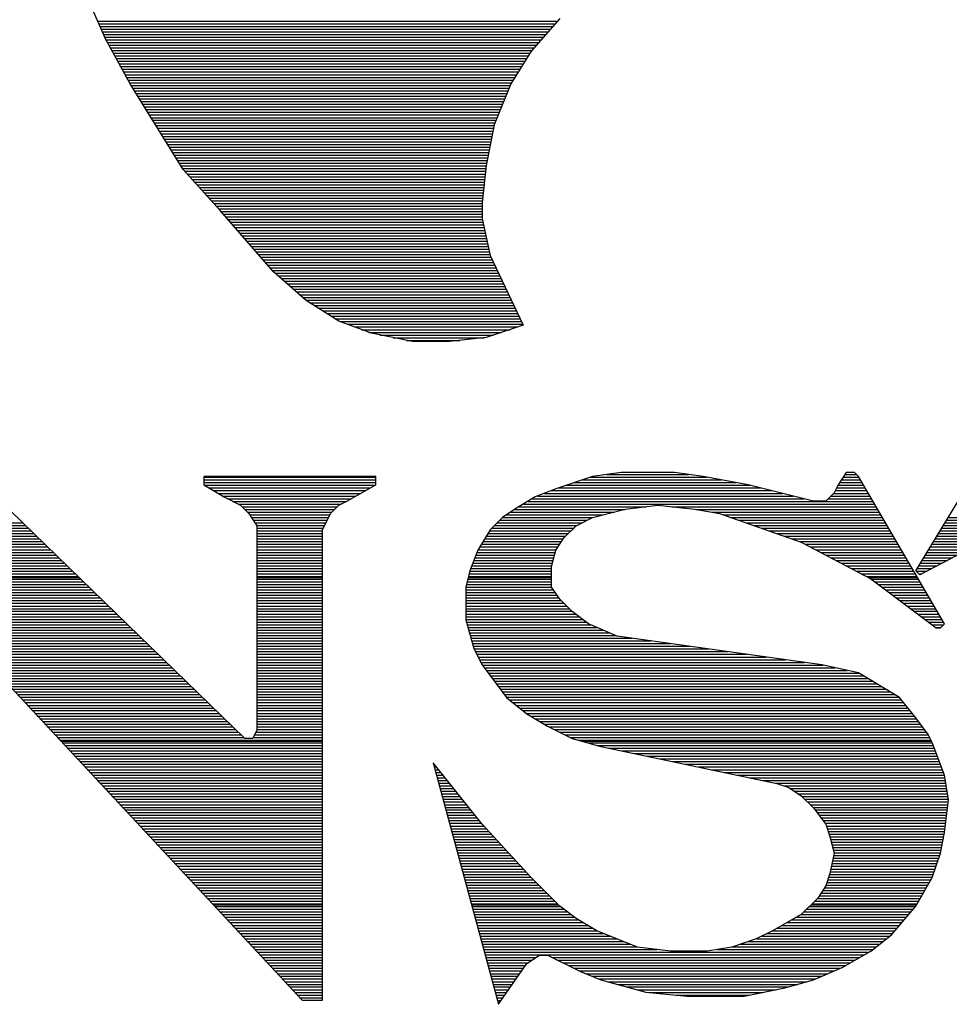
# Model space of a CAD drawing. Extents: x -197 to 9597, y -1478 to 7719.
# Tile 4 of 40: x 2757 to 2833, y -922 to -841. Entities that reach past the tile are written whole.
import ezdxf

# ---------------------------------------------------------------- set-up
doc = ezdxf.new("R2010")
doc.units = 0
doc.layers.add('DF_TITLE_BLOCK', color=2, linetype='CONTINUOUS')

msp = doc.modelspace()

# ---------------------------------------------------------------- linework, layer by layer
at = {"layer": 'DF_TITLE_BLOCK'}
for points in [[(2763.598, -842.13), (2761.228, -836.728)], [(2763.598, -842.13), (2761.228, -836.728)], [(2763.598, -842.13), (2761.228, -836.728)], [(2801.047, -840.449), (2798.697, -843.149)], [(2801.047, -840.449), (2798.697, -843.149)], [(2801.047, -840.449), (2798.697, -843.149)], [(2762.949, -840.669), (2800.858, -840.669)], [(2763.047, -840.89), (2800.657, -840.89)], [(2763.149, -841.11), (2800.468, -841.11)], [(2763.236, -841.33), (2800.279, -841.33)], [(2763.338, -841.559), (2800.086, -841.559)], [(2763.437, -841.779), (2799.889, -841.779)], [(2763.539, -841.988), (2799.697, -841.988)], [(2765.618, -845.85), (2763.598, -842.13)], [(2765.618, -845.85), (2763.598, -842.13)], [(2765.618, -845.85), (2763.598, -842.13)], [(2763.637, -842.22), (2799.508, -842.22)], [(2763.76, -842.441), (2799.307, -842.441)], [(2763.878, -842.661), (2799.118, -842.661)], [(2764, -842.882), (2798.917, -842.882)], [(2764.118, -843.098), (2798.728, -843.098)], [(2764.236, -843.33), (2798.578, -843.33)], [(2764.358, -843.551), (2798.437, -843.551)], [(2764.476, -843.771), (2798.307, -843.771)], [(2798.697, -843.149), (2797, -845.85)], [(2798.697, -843.149), (2797, -845.85)], [(2798.697, -843.149), (2797, -845.85)], [(2764.598, -843.988), (2798.169, -843.988)], [(2764.716, -844.208), (2798.027, -844.208)], [(2764.846, -844.429), (2797.889, -844.429)], [(2764.968, -844.649), (2797.748, -844.649)], [(2765.086, -844.87), (2797.606, -844.87)], [(2765.208, -845.098), (2797.468, -845.098)], [(2765.326, -845.319), (2797.326, -845.319)], [(2765.449, -845.539), (2797.197, -845.539)], [(2765.567, -845.76), (2797.059, -845.76)], [(2770, -852.929), (2765.618, -845.85)], [(2770, -852.929), (2765.618, -845.85)], [(2770, -852.929), (2765.618, -845.85)], [(2765.697, -845.98), (2796.949, -845.98)], [(2765.838, -846.201), (2796.858, -846.201)], [(2797, -845.85), (2795.649, -849.22)], [(2797, -845.85), (2795.649, -849.22)], [(2797, -845.85), (2795.649, -849.22)], [(2765.976, -846.421), (2796.779, -846.421)], [(2766.118, -846.641), (2796.689, -846.641)], [(2766.248, -846.87), (2796.598, -846.87)], [(2766.389, -847.09), (2796.508, -847.09)], [(2766.519, -847.311), (2796.417, -847.311)], [(2766.657, -847.531), (2796.326, -847.531)], [(2766.799, -847.748), (2796.236, -847.748)], [(2766.937, -847.98), (2796.149, -847.98)], [(2767.078, -848.189), (2796.067, -848.189)], [(2767.208, -848.409), (2795.976, -848.409)], [(2767.346, -848.641), (2795.889, -848.641)], [(2767.476, -848.858), (2795.799, -848.858)], [(2767.618, -849.078), (2795.708, -849.078)], [(2767.76, -849.299), (2795.637, -849.299)], [(2767.897, -849.519), (2795.586, -849.519)], [(2795.649, -849.22), (2794.976, -852.598)], [(2795.649, -849.22), (2794.976, -852.598)], [(2795.649, -849.22), (2794.976, -852.598)], [(2768.027, -849.748), (2795.547, -849.748)], [(2768.169, -849.968), (2795.5, -849.968)], [(2768.307, -850.181), (2795.456, -850.181)], [(2768.437, -850.409), (2795.417, -850.409)], [(2768.578, -850.63), (2795.37, -850.63)], [(2768.716, -850.85), (2795.326, -850.85)], [(2768.846, -851.071), (2795.287, -851.071)], [(2768.988, -851.291), (2795.236, -851.291)], [(2769.13, -851.519), (2795.197, -851.519)], [(2769.267, -851.74), (2795.149, -851.74)], [(2769.397, -851.96), (2795.106, -851.96)], [(2769.539, -852.181), (2795.067, -852.181)], [(2769.669, -852.401), (2795.019, -852.401)], [(2769.807, -852.618), (2794.976, -852.618)], [(2794.976, -852.598), (2794.649, -855.63)], [(2794.976, -852.598), (2794.649, -855.63)], [(2794.976, -852.598), (2794.649, -855.63)], [(2769.949, -852.838), (2794.949, -852.838)], [(2773.047, -856.311), (2770, -852.929)], [(2773.047, -856.311), (2770, -852.929)], [(2773.047, -856.311), (2770, -852.929)], [(2770.118, -853.059), (2794.929, -853.059)], [(2770.319, -853.291), (2794.897, -853.291)], [(2770.527, -853.512), (2794.878, -853.512)], [(2770.716, -853.728), (2794.858, -853.728)], [(2770.917, -853.949), (2794.826, -853.949)], [(2771.118, -854.169), (2794.807, -854.169)], [(2771.319, -854.39), (2794.779, -854.39)], [(2771.519, -854.61), (2794.748, -854.61)], [(2771.716, -854.83), (2794.728, -854.83)], [(2771.917, -855.059), (2794.708, -855.059)], [(2772.118, -855.279), (2794.677, -855.279)], [(2772.307, -855.5), (2794.657, -855.5)], [(2772.519, -855.72), (2794.649, -855.72)], [(2772.716, -855.941), (2794.649, -855.941)], [(2794.649, -855.63), (2794.649, -856.98)], [(2794.649, -855.63), (2794.649, -856.98)], [(2794.649, -855.63), (2794.649, -856.98)], [(2772.909, -856.169), (2794.649, -856.169)], [(2777.429, -861.37), (2773.047, -856.311)], [(2777.429, -861.37), (2773.047, -856.311)], [(2777.429, -861.37), (2773.047, -856.311)], [(2773.106, -856.382), (2794.649, -856.382)], [(2773.299, -856.598), (2794.649, -856.598)], [(2773.5, -856.83), (2794.649, -856.83)], [(2773.689, -857.051), (2794.657, -857.051)], [(2773.878, -857.271), (2794.708, -857.271)], [(2774.067, -857.488), (2794.748, -857.488)], [(2794.649, -856.98), (2795.319, -860.019)], [(2794.649, -856.98), (2795.319, -860.019)], [(2794.649, -856.98), (2795.319, -860.019)], [(2774.26, -857.708), (2794.807, -857.708)], [(2774.456, -857.941), (2794.858, -857.941)], [(2774.649, -858.161), (2794.897, -858.161)], [(2774.838, -858.382), (2794.949, -858.382)], [(2775.027, -858.598), (2795, -858.598)], [(2775.216, -858.819), (2795.047, -858.819)], [(2775.409, -859.039), (2795.098, -859.039)], [(2775.598, -859.26), (2795.149, -859.26)], [(2775.787, -859.48), (2795.197, -859.48)], [(2775.988, -859.708), (2795.248, -859.708)], [(2776.177, -859.929), (2795.299, -859.929)], [(2795.319, -860.019), (2798.019, -865.76)], [(2795.319, -860.019), (2798.019, -865.76)], [(2795.319, -860.019), (2798.019, -865.76)], [(2776.37, -860.149), (2795.378, -860.149)], [(2776.559, -860.37), (2795.476, -860.37)], [(2776.748, -860.59), (2795.586, -860.59)], [(2776.949, -860.811), (2795.689, -860.811)], [(2777.137, -861.031), (2795.799, -861.031)], [(2777.326, -861.252), (2795.897, -861.252)], [(2780.13, -863.728), (2777.429, -861.37)], [(2780.13, -863.728), (2777.429, -861.37)], [(2780.13, -863.728), (2777.429, -861.37)], [(2777.547, -861.48), (2796, -861.48)], [(2777.799, -861.701), (2796.106, -861.701)], [(2778.059, -861.921), (2796.208, -861.921)], [(2778.307, -862.141), (2796.307, -862.141)], [(2778.567, -862.358), (2796.417, -862.358)], [(2778.819, -862.578), (2796.519, -862.578)], [(2779.067, -862.799), (2796.63, -862.799)], [(2779.319, -863.019), (2796.728, -863.019)], [(2779.567, -863.252), (2796.838, -863.252)], [(2779.826, -863.468), (2796.937, -863.468)], [(2780.078, -863.689), (2797.047, -863.689)], [(2782.826, -865.421), (2780.13, -863.728)], [(2782.826, -865.421), (2780.13, -863.728)], [(2782.826, -865.421), (2780.13, -863.728)], [(2780.409, -863.909), (2797.149, -863.909)], [(2780.767, -864.13), (2797.26, -864.13)], [(2781.118, -864.358), (2797.358, -864.358)], [(2781.476, -864.571), (2797.456, -864.571)], [(2781.838, -864.791), (2797.567, -864.791)], [(2782.189, -865.019), (2797.669, -865.019)], [(2782.539, -865.24), (2797.767, -865.24)], [(2785.527, -866.429), (2782.826, -865.421)], [(2785.527, -866.429), (2782.826, -865.421)], [(2785.527, -866.429), (2782.826, -865.421)], [(2782.937, -865.46), (2797.878, -865.46)], [(2783.527, -865.681), (2797.976, -865.681)], [(2798.019, -865.76), (2794.976, -866.771)], [(2798.019, -865.76), (2794.976, -866.771)], [(2798.019, -865.76), (2794.976, -866.771)], [(2784.118, -865.901), (2797.578, -865.901)], [(2784.708, -866.13), (2796.917, -866.13)], [(2785.299, -866.35), (2796.248, -866.35)], [(2788.897, -867.11), (2785.527, -866.429)], [(2788.897, -867.11), (2785.527, -866.429)], [(2788.897, -867.11), (2785.527, -866.429)], [(2786.197, -866.571), (2795.586, -866.571)], [(2787.307, -866.791), (2794.807, -866.791)], [(2788.417, -867.012), (2792.819, -867.012)], [(2791.949, -867.11), (2788.897, -867.11)], [(2791.949, -867.11), (2788.897, -867.11)], [(2791.949, -867.11), (2788.897, -867.11)], [(2794.976, -866.771), (2791.949, -867.11)], [(2794.976, -866.771), (2791.949, -867.11)], [(2794.976, -866.771), (2791.949, -867.11)], [(2806.118, -877.909), (2803.748, -878.252)], [(2806.118, -877.909), (2803.748, -878.252)], [(2806.118, -877.909), (2803.748, -878.252)], [(2810.5, -877.909), (2806.118, -877.909)], [(2810.5, -877.909), (2806.118, -877.909)], [(2810.5, -877.909), (2806.118, -877.909)], [(2812.87, -878.252), (2810.5, -877.909)], [(2812.87, -878.252), (2810.5, -877.909)], [(2812.87, -878.252), (2810.5, -877.909)], [(2824.677, -877.909), (2824, -878.921)], [(2824.677, -877.909), (2824, -878.921)], [(2824.677, -877.909), (2824, -878.921)], [(2825.346, -877.909), (2824.677, -877.909)], [(2825.346, -877.909), (2824.677, -877.909)], [(2825.346, -877.909), (2824.677, -877.909)], [(2825.697, -878.252), (2825.346, -877.909)], [(2825.697, -878.252), (2825.346, -877.909)], [(2825.697, -878.252), (2825.346, -877.909)], [(2775.067, -899.85), (2752.799, -878.252)], [(2775.067, -899.85), (2752.799, -878.252)], [(2775.067, -899.85), (2752.799, -878.252)], [(2785.87, -878.252), (2771.697, -878.252)], [(2771.697, -878.252), (2771.697, -878.921)], [(2771.697, -878.252), (2771.697, -878.921)], [(2785.87, -878.252), (2771.697, -878.252)], [(2771.697, -878.252), (2771.697, -878.921)], [(2785.87, -878.252), (2771.697, -878.252)], [(2771.697, -878.299), (2785.87, -878.299)], [(2771.697, -878.519), (2785.87, -878.519)], [(2771.697, -878.74), (2785.87, -878.74)], [(2785.87, -878.921), (2785.87, -878.252)], [(2785.87, -878.921), (2785.87, -878.252)], [(2785.87, -878.921), (2785.87, -878.252)], [(2803.748, -878.252), (2800.716, -879.26)], [(2803.748, -878.252), (2800.716, -879.26)], [(2803.748, -878.252), (2800.716, -879.26)], [(2802.267, -878.74), (2815.598, -878.74)], [(2802.929, -878.519), (2814.389, -878.519)], [(2803.586, -878.299), (2813.169, -878.299)], [(2804.917, -878.078), (2811.697, -878.078)], [(2816.578, -878.921), (2812.87, -878.252)], [(2816.578, -878.921), (2812.87, -878.252)], [(2816.578, -878.921), (2812.87, -878.252)], [(2824.118, -878.74), (2825.976, -878.74)], [(2824.267, -878.519), (2825.846, -878.519)], [(2824.417, -878.299), (2825.728, -878.299)], [(2824.567, -878.078), (2825.527, -878.078)], [(2832.779, -890.401), (2825.697, -878.252)], [(2832.779, -890.401), (2825.697, -878.252)], [(2832.779, -890.401), (2825.697, -878.252)], [(2830.417, -886.012), (2835.149, -878.252)], [(2830.417, -886.012), (2835.149, -878.252)], [(2830.417, -886.012), (2835.149, -878.252)], [(2771.697, -878.921), (2773.378, -879.929)], [(2771.697, -878.921), (2773.378, -879.929)], [(2771.697, -878.921), (2773.378, -879.929)], [(2771.767, -878.968), (2785.787, -878.968)], [(2772.13, -879.181), (2785.409, -879.181)], [(2772.508, -879.401), (2785.019, -879.401)], [(2783.5, -880.271), (2785.87, -878.921)], [(2783.5, -880.271), (2785.87, -878.921)], [(2783.5, -880.271), (2785.87, -878.921)], [(2800.716, -879.26), (2799.027, -879.929)], [(2800.716, -879.26), (2799.027, -879.929)], [(2800.716, -879.26), (2799.027, -879.929)], [(2800.346, -879.401), (2818.527, -879.401)], [(2800.937, -879.181), (2817.637, -879.181)], [(2801.598, -878.968), (2816.76, -878.968)], [(2821.976, -880.271), (2816.578, -878.921)], [(2821.976, -880.271), (2816.578, -878.921)], [(2821.976, -880.271), (2816.578, -878.921)], [(2823.669, -879.598), (2823, -880.271)], [(2823.669, -879.598), (2823, -880.271)], [(2823.669, -879.598), (2823, -880.271)], [(2824, -878.921), (2823.669, -879.598)], [(2824, -878.921), (2823.669, -879.598)], [(2824, -878.921), (2823.669, -879.598)], [(2823.76, -879.401), (2826.37, -879.401)], [(2823.87, -879.181), (2826.236, -879.181)], [(2823.988, -878.968), (2826.106, -878.968)], [(2772.87, -879.63), (2784.63, -879.63)], [(2773.236, -879.85), (2784.236, -879.85)], [(2773.378, -879.929), (2774.728, -880.61)], [(2773.378, -879.929), (2774.728, -880.61)], [(2773.378, -879.929), (2774.728, -880.61)], [(2773.657, -880.071), (2783.858, -880.071)], [(2774.098, -880.291), (2783.456, -880.291)], [(2782.826, -880.61), (2783.5, -880.271)], [(2782.826, -880.61), (2783.5, -880.271)], [(2782.826, -880.61), (2783.5, -880.271)], [(2799.027, -879.929), (2797.346, -880.949)], [(2799.027, -879.929), (2797.346, -880.949)], [(2799.027, -879.929), (2797.346, -880.949)], [(2798.429, -880.291), (2826.889, -880.291)], [(2798.799, -880.071), (2821.177, -880.071)], [(2799.236, -879.85), (2820.299, -879.85)], [(2799.787, -879.63), (2819.409, -879.63)], [(2823, -880.271), (2821.976, -880.271)], [(2823, -880.271), (2821.976, -880.271)], [(2823, -880.271), (2821.976, -880.271)], [(2823.189, -880.071), (2826.76, -880.071)], [(2823.417, -879.85), (2826.63, -879.85)], [(2823.637, -879.63), (2826.5, -879.63)], [(2774.539, -880.512), (2783.019, -880.512)], [(2774.728, -880.61), (2775.397, -881.279)], [(2774.728, -880.61), (2775.397, -881.279)], [(2774.728, -880.61), (2775.397, -881.279)], [(2774.858, -880.74), (2782.708, -880.74)], [(2775.078, -880.96), (2782.476, -880.96)], [(2775.299, -881.169), (2782.26, -881.169)], [(2782.149, -881.279), (2782.826, -880.61)], [(2782.149, -881.279), (2782.826, -880.61)], [(2782.149, -881.279), (2782.826, -880.61)], [(2797.346, -880.949), (2796.326, -881.618)], [(2797.346, -880.949), (2796.326, -881.618)], [(2797.346, -880.949), (2796.326, -881.618)], [(2797, -881.169), (2805.527, -881.169)], [(2797.326, -880.96), (2806.409, -880.96)], [(2797.689, -880.74), (2808.149, -880.74)], [(2798.067, -880.512), (2827.019, -880.512)], [(2803.748, -881.618), (2806.449, -880.949)], [(2803.748, -881.618), (2806.449, -880.949)], [(2803.748, -881.618), (2806.449, -880.949)], [(2806.449, -880.949), (2809.149, -880.61)], [(2806.449, -880.949), (2809.149, -880.61)], [(2806.449, -880.949), (2809.149, -880.61)], [(2809.149, -880.61), (2812.197, -880.949)], [(2809.149, -880.61), (2812.197, -880.949)], [(2809.149, -880.61), (2812.197, -880.949)], [(2810.287, -880.74), (2827.149, -880.74)], [(2812.197, -880.949), (2814.216, -881.279)], [(2812.197, -880.949), (2814.216, -881.279)], [(2812.197, -880.949), (2814.216, -881.279)], [(2812.26, -880.96), (2827.267, -880.96)], [(2813.578, -881.169), (2827.409, -881.169)], [(2775.397, -881.279), (2776.078, -882.299)], [(2775.397, -881.279), (2776.078, -882.299)], [(2775.397, -881.279), (2776.078, -882.299)], [(2775.476, -881.401), (2782.098, -881.401)], [(2775.63, -881.618), (2781.988, -881.618)], [(2775.779, -881.838), (2781.878, -881.838)], [(2781.476, -882.63), (2782.149, -881.279)], [(2781.476, -882.63), (2782.149, -881.279)], [(2781.476, -882.63), (2782.149, -881.279)], [(2796.326, -881.618), (2795.319, -882.63)], [(2796.326, -881.618), (2795.319, -882.63)], [(2796.326, -881.618), (2795.319, -882.63)], [(2796.106, -881.838), (2803.319, -881.838)], [(2796.326, -881.618), (2803.76, -881.618)], [(2796.657, -881.401), (2804.637, -881.401)], [(2802.397, -882.299), (2803.748, -881.618)], [(2802.397, -882.299), (2803.748, -881.618)], [(2802.397, -882.299), (2803.748, -881.618)], [(2814.216, -881.279), (2820.968, -883.649)], [(2814.216, -881.279), (2820.968, -883.649)], [(2814.216, -881.279), (2820.968, -883.649)], [(2814.547, -881.401), (2827.527, -881.401)], [(2815.177, -881.618), (2827.657, -881.618)], [(2815.807, -881.838), (2827.787, -881.838)], [(2832.956, -881.838), (2873.606, -881.838)], [(2833.086, -881.618), (2873.488, -881.618)], [(2742.767, -882.059), (2756.728, -882.059)], [(2742.988, -882.279), (2756.956, -882.279)], [(2743.208, -882.512), (2757.189, -882.512)], [(2743.437, -882.728), (2757.417, -882.728)], [(2775.929, -882.059), (2781.76, -882.059)], [(2776.078, -882.279), (2781.657, -882.279)], [(2776.078, -882.299), (2776.078, -899.169)], [(2776.078, -882.299), (2776.078, -899.169)], [(2776.078, -882.299), (2776.078, -899.169)], [(2776.078, -882.512), (2781.539, -882.512)], [(2776.078, -882.728), (2781.476, -882.728)], [(2781.476, -921.449), (2781.476, -882.63)], [(2781.476, -921.449), (2781.476, -882.63)], [(2781.476, -921.449), (2781.476, -882.63)], [(2795.319, -882.63), (2794.299, -884.319)], [(2795.319, -882.63), (2794.299, -884.319)], [(2795.319, -882.63), (2794.299, -884.319)], [(2795.26, -882.728), (2801.968, -882.728)], [(2795.437, -882.512), (2802.189, -882.512)], [(2795.669, -882.279), (2802.429, -882.279)], [(2795.889, -882.059), (2802.87, -882.059)], [(2801.397, -883.311), (2802.397, -882.299)], [(2801.397, -883.311), (2802.397, -882.299)], [(2801.397, -883.311), (2802.397, -882.299)], [(2816.437, -882.059), (2827.917, -882.059)], [(2817.078, -882.279), (2828.047, -882.279)], [(2817.708, -882.512), (2828.177, -882.512)], [(2818.346, -882.728), (2828.307, -882.728)], [(2837.846, -882.63), (2830.748, -886.35)], [(2837.846, -882.63), (2830.748, -886.35)], [(2837.846, -882.63), (2830.748, -886.35)], [(2832.417, -882.728), (2837.669, -882.728)], [(2832.547, -882.512), (2838.216, -882.512)], [(2832.689, -882.279), (2873.846, -882.279)], [(2832.819, -882.059), (2873.728, -882.059)], [(2743.657, -882.949), (2757.637, -882.949)], [(2743.878, -883.169), (2757.87, -883.169)], [(2744.098, -883.39), (2758.098, -883.39)], [(2744.319, -883.61), (2758.326, -883.61)], [(2776.078, -882.949), (2781.476, -882.949)], [(2776.078, -883.169), (2781.476, -883.169)], [(2776.078, -883.39), (2781.476, -883.39)], [(2776.078, -883.61), (2781.476, -883.61)], [(2794.728, -883.61), (2801.189, -883.61)], [(2794.858, -883.39), (2801.338, -883.39)], [(2794.988, -883.169), (2801.527, -883.169)], [(2795.13, -882.949), (2801.76, -882.949)], [(2800.716, -884.319), (2801.397, -883.311)], [(2800.716, -884.319), (2801.397, -883.311)], [(2800.716, -884.319), (2801.397, -883.311)], [(2818.976, -882.949), (2828.437, -882.949)], [(2819.606, -883.169), (2828.559, -883.169)], [(2820.236, -883.39), (2828.697, -883.39)], [(2820.87, -883.61), (2828.819, -883.61)], [(2820.968, -883.649), (2826.697, -886.681)], [(2820.968, -883.649), (2826.697, -886.681)], [(2820.968, -883.649), (2826.697, -886.681)], [(2831.878, -883.61), (2835.968, -883.61)], [(2832.008, -883.39), (2836.389, -883.39)], [(2832.149, -883.169), (2836.819, -883.169)], [(2832.279, -882.949), (2837.236, -882.949)], [(2744.547, -883.83), (2758.559, -883.83)], [(2744.767, -884.051), (2758.779, -884.051)], [(2744.976, -884.279), (2759.008, -884.279)], [(2776.078, -883.83), (2781.476, -883.83)], [(2776.078, -884.051), (2781.476, -884.051)], [(2776.078, -884.279), (2781.476, -884.279)], [(2794.299, -884.319), (2793.63, -886.012)], [(2794.299, -884.319), (2793.63, -886.012)], [(2794.299, -884.319), (2793.63, -886.012)], [(2794.326, -884.279), (2800.748, -884.279)], [(2794.468, -884.051), (2800.897, -884.051)], [(2794.598, -883.83), (2801.039, -883.83)], [(2800.378, -885.669), (2800.716, -884.319)], [(2800.378, -885.669), (2800.716, -884.319)], [(2800.378, -885.669), (2800.716, -884.319)], [(2821.319, -883.83), (2828.949, -883.83)], [(2821.74, -884.051), (2829.078, -884.051)], [(2822.157, -884.279), (2829.208, -884.279)], [(2831.468, -884.279), (2834.708, -884.279)], [(2831.606, -884.051), (2835.13, -884.051)], [(2831.74, -883.83), (2835.547, -883.83)], [(2745.208, -884.5), (2759.236, -884.5)], [(2745.37, -884.72), (2759.468, -884.72)], [(2745.37, -884.941), (2759.697, -884.941)], [(2745.37, -885.161), (2759.917, -885.161)], [(2776.078, -884.5), (2781.476, -884.5)], [(2776.078, -884.72), (2781.476, -884.72)], [(2776.078, -884.941), (2781.476, -884.941)], [(2776.078, -885.161), (2781.476, -885.161)], [(2793.968, -885.161), (2800.508, -885.161)], [(2794.059, -884.941), (2800.559, -884.941)], [(2794.149, -884.72), (2800.618, -884.72)], [(2794.236, -884.5), (2800.677, -884.5)], [(2822.578, -884.5), (2829.338, -884.5)], [(2823, -884.72), (2829.468, -884.72)], [(2823.417, -884.941), (2829.598, -884.941)], [(2823.826, -885.161), (2829.728, -885.161)], [(2830.929, -885.161), (2833.019, -885.161)], [(2831.067, -884.941), (2833.437, -884.941)], [(2831.197, -884.72), (2833.858, -884.72)], [(2831.338, -884.5), (2834.279, -884.5)], [(2745.37, -885.382), (2760.149, -885.382)], [(2745.37, -885.598), (2760.378, -885.598)], [(2745.37, -885.819), (2760.606, -885.819)], [(2745.37, -886.051), (2760.838, -886.051)], [(2776.078, -885.382), (2781.476, -885.382)], [(2776.078, -885.598), (2781.476, -885.598)], [(2776.078, -885.819), (2781.476, -885.819)], [(2776.078, -886.051), (2781.476, -886.051)], [(2793.63, -886.012), (2793.299, -887.358)], [(2793.63, -886.012), (2793.299, -887.358)], [(2793.63, -886.012), (2793.299, -887.358)], [(2793.618, -886.051), (2800.378, -886.051)], [(2793.697, -885.819), (2800.378, -885.819)], [(2793.787, -885.598), (2800.397, -885.598)], [(2793.878, -885.382), (2800.449, -885.382)], [(2800.378, -887.358), (2800.378, -885.669)], [(2800.378, -887.358), (2800.378, -885.669)], [(2800.378, -887.358), (2800.378, -885.669)], [(2824.248, -885.382), (2829.846, -885.382)], [(2824.669, -885.598), (2829.988, -885.598)], [(2825.078, -885.819), (2830.118, -885.819)], [(2825.5, -886.051), (2830.236, -886.051)], [(2830.748, -886.35), (2830.417, -886.012)], [(2830.748, -886.35), (2830.417, -886.012)], [(2830.748, -886.35), (2830.417, -886.012)], [(2830.456, -886.051), (2831.319, -886.051)], [(2830.527, -885.819), (2831.748, -885.819)], [(2830.657, -885.598), (2832.169, -885.598)], [(2830.799, -885.382), (2832.598, -885.382)], [(2745.37, -886.271), (2761.059, -886.271)], [(2745.37, -886.488), (2761.299, -886.488)], [(2745.37, -886.578), (2761.389, -886.578)], [(2745.37, -886.708), (2761.527, -886.708)], [(2776.078, -886.271), (2781.476, -886.271)], [(2776.078, -886.488), (2781.476, -886.488)], [(2776.078, -886.578), (2781.476, -886.578)], [(2776.078, -886.708), (2781.476, -886.708)], [(2793.456, -886.708), (2800.378, -886.708)], [(2793.488, -886.578), (2800.378, -886.578)], [(2793.508, -886.488), (2800.378, -886.488)], [(2793.567, -886.271), (2800.378, -886.271)], [(2825.917, -886.271), (2830.378, -886.271)], [(2826.338, -886.488), (2830.5, -886.488)], [(2826.508, -886.578), (2830.559, -886.578)], [(2826.697, -886.681), (2832.098, -890.728)], [(2826.697, -886.681), (2832.098, -890.728)], [(2826.697, -886.681), (2832.098, -890.728)], [(2826.748, -886.708), (2830.63, -886.708)], [(2830.677, -886.271), (2830.897, -886.271)], [(2745.37, -886.929), (2761.748, -886.929)], [(2745.37, -887.161), (2761.976, -887.161)], [(2745.37, -887.37), (2762.208, -887.37)], [(2745.37, -887.59), (2762.437, -887.59)], [(2776.078, -886.929), (2781.476, -886.929)], [(2776.078, -887.161), (2781.476, -887.161)], [(2776.078, -887.37), (2781.476, -887.37)], [(2776.078, -887.59), (2781.476, -887.59)], [(2793.299, -887.358), (2793.299, -890.059)], [(2793.299, -887.358), (2793.299, -890.059)], [(2793.299, -887.358), (2793.299, -890.059)], [(2793.299, -887.37), (2800.389, -887.37)], [(2793.299, -887.59), (2800.539, -887.59)], [(2793.338, -887.161), (2800.378, -887.161)], [(2793.397, -886.929), (2800.378, -886.929)], [(2801.047, -888.37), (2800.378, -887.358)], [(2801.047, -888.37), (2800.378, -887.358)], [(2801.047, -888.37), (2800.378, -887.358)], [(2827.039, -886.929), (2830.76, -886.929)], [(2827.326, -887.161), (2830.889, -887.161)], [(2827.63, -887.37), (2831.019, -887.37)], [(2827.917, -887.59), (2831.149, -887.59)], [(2745.37, -887.819), (2762.669, -887.819)], [(2745.37, -888.039), (2762.889, -888.039)], [(2745.37, -888.26), (2763.118, -888.26)], [(2745.37, -888.48), (2763.346, -888.48)], [(2776.078, -887.819), (2781.476, -887.819)], [(2776.078, -888.039), (2781.476, -888.039)], [(2776.078, -888.26), (2781.476, -888.26)], [(2776.078, -888.48), (2781.476, -888.48)], [(2793.299, -887.819), (2800.689, -887.819)], [(2793.299, -888.039), (2800.838, -888.039)], [(2793.299, -888.26), (2800.976, -888.26)], [(2793.299, -888.48), (2801.169, -888.48)], [(2802.067, -889.382), (2801.047, -888.37)], [(2802.067, -889.382), (2801.047, -888.37)], [(2802.067, -889.382), (2801.047, -888.37)], [(2828.216, -887.819), (2831.279, -887.819)], [(2828.519, -888.039), (2831.409, -888.039)], [(2828.807, -888.26), (2831.527, -888.26)], [(2829.098, -888.48), (2831.669, -888.48)], [(2745.37, -888.701), (2763.578, -888.701)], [(2745.37, -888.929), (2763.807, -888.929)], [(2745.37, -889.149), (2764.027, -889.149)], [(2745.37, -889.358), (2764.26, -889.358)], [(2776.078, -888.701), (2781.476, -888.701)], [(2776.078, -888.929), (2781.476, -888.929)], [(2776.078, -889.149), (2781.476, -889.149)], [(2776.078, -889.358), (2781.476, -889.358)], [(2793.299, -888.701), (2801.389, -888.701)], [(2793.299, -888.929), (2801.606, -888.929)], [(2793.299, -889.149), (2801.826, -889.149)], [(2793.299, -889.358), (2802.047, -889.358)], [(2829.397, -888.701), (2831.787, -888.701)], [(2829.689, -888.929), (2831.917, -888.929)], [(2829.988, -889.149), (2832.047, -889.149)], [(2830.287, -889.358), (2832.177, -889.358)], [(2745.37, -889.59), (2764.488, -889.59)], [(2745.37, -889.811), (2764.716, -889.811)], [(2745.37, -890.031), (2764.949, -890.031)], [(2776.078, -889.59), (2781.476, -889.59)], [(2776.078, -889.811), (2781.476, -889.811)], [(2776.078, -890.031), (2781.476, -890.031)], [(2793.299, -889.59), (2802.338, -889.59)], [(2793.299, -889.811), (2802.637, -889.811)], [(2793.299, -890.031), (2802.929, -890.031)], [(2793.299, -890.059), (2793.968, -892.421)], [(2793.299, -890.059), (2793.968, -892.421)], [(2793.299, -890.059), (2793.968, -892.421)], [(2803.417, -890.401), (2802.067, -889.382)], [(2803.417, -890.401), (2802.067, -889.382)], [(2803.417, -890.401), (2802.067, -889.382)], [(2830.578, -889.59), (2832.307, -889.59)], [(2830.87, -889.811), (2832.437, -889.811)], [(2831.169, -890.031), (2832.567, -890.031)], [(2745.37, -890.252), (2765.169, -890.252)], [(2745.37, -890.468), (2765.397, -890.468)], [(2745.37, -890.701), (2765.63, -890.701)], [(2745.37, -890.921), (2765.858, -890.921)], [(2776.078, -890.252), (2781.476, -890.252)], [(2776.078, -890.468), (2781.476, -890.468)], [(2776.078, -890.701), (2781.476, -890.701)], [(2776.078, -890.921), (2781.476, -890.921)], [(2793.346, -890.252), (2803.228, -890.252)], [(2793.409, -890.468), (2803.598, -890.468)], [(2793.476, -890.701), (2804.118, -890.701)], [(2793.539, -890.921), (2804.637, -890.921)], [(2805.779, -891.409), (2803.417, -890.401)], [(2805.779, -891.409), (2803.417, -890.401)], [(2805.779, -891.409), (2803.417, -890.401)], [(2831.468, -890.252), (2832.697, -890.252)], [(2831.76, -890.468), (2832.697, -890.468)], [(2832.059, -890.701), (2832.476, -890.701)], [(2832.098, -890.728), (2832.449, -890.728)], [(2832.098, -890.728), (2832.449, -890.728)], [(2832.098, -890.728), (2832.449, -890.728)], [(2832.449, -890.728), (2832.779, -890.401)], [(2832.449, -890.728), (2832.779, -890.401)], [(2832.449, -890.728), (2832.779, -890.401)], [(2745.37, -891.141), (2766.086, -891.141)], [(2745.37, -891.358), (2766.319, -891.358)], [(2745.37, -891.578), (2766.547, -891.578)], [(2776.078, -891.141), (2781.476, -891.141)], [(2776.078, -891.358), (2781.476, -891.358)], [(2776.078, -891.578), (2781.476, -891.578)], [(2793.598, -891.141), (2805.149, -891.141)], [(2793.669, -891.358), (2805.669, -891.358)], [(2793.728, -891.578), (2807.019, -891.578)], [(2822.649, -893.771), (2805.779, -891.409)], [(2822.649, -893.771), (2805.779, -891.409)], [(2822.649, -893.771), (2805.779, -891.409)], [(2745.37, -891.799), (2766.779, -891.799)], [(2745.37, -892.019), (2767, -892.019)], [(2752.449, -892.078), (2779.799, -921.449)], [(2752.449, -892.078), (2779.799, -921.449)], [(2752.449, -892.078), (2779.799, -921.449)], [(2752.598, -892.24), (2767.228, -892.24)], [(2752.807, -892.468), (2767.456, -892.468)], [(2776.078, -891.799), (2781.476, -891.799)], [(2776.078, -892.019), (2781.476, -892.019)], [(2776.078, -892.24), (2781.476, -892.24)], [(2776.078, -892.468), (2781.476, -892.468)], [(2793.787, -891.799), (2808.598, -891.799)], [(2793.846, -892.019), (2810.177, -892.019)], [(2793.917, -892.24), (2811.76, -892.24)], [(2793.968, -892.421), (2794.649, -893.771)], [(2793.968, -892.421), (2794.649, -893.771)], [(2793.968, -892.421), (2794.649, -893.771)], [(2793.988, -892.468), (2813.338, -892.468)], [(2753.019, -892.689), (2767.689, -892.689)], [(2753.216, -892.909), (2767.917, -892.909)], [(2753.429, -893.13), (2768.137, -893.13)], [(2753.637, -893.35), (2768.37, -893.35)], [(2776.078, -892.689), (2781.476, -892.689)], [(2776.078, -892.909), (2781.476, -892.909)], [(2776.078, -893.13), (2781.476, -893.13)], [(2776.078, -893.35), (2781.476, -893.35)], [(2794.098, -892.689), (2814.917, -892.689)], [(2794.208, -892.909), (2816.5, -892.909)], [(2794.319, -893.13), (2818.078, -893.13)], [(2794.437, -893.35), (2819.669, -893.35)], [(2753.846, -893.571), (2768.598, -893.571)], [(2754.047, -893.791), (2768.826, -893.791)], [(2754.248, -894.012), (2769.059, -894.012)], [(2776.078, -893.571), (2781.476, -893.571)], [(2776.078, -893.791), (2781.476, -893.791)], [(2776.078, -894.012), (2781.476, -894.012)], [(2794.539, -893.571), (2821.236, -893.571)], [(2794.649, -893.771), (2796.669, -896.468)], [(2794.649, -893.771), (2796.669, -896.468)], [(2794.649, -893.771), (2796.669, -896.468)], [(2794.657, -893.791), (2822.76, -893.791)], [(2794.826, -894.012), (2823.76, -894.012)], [(2825.697, -894.449), (2822.649, -893.771)], [(2825.697, -894.449), (2822.649, -893.771)], [(2825.697, -894.449), (2822.649, -893.771)], [(2754.456, -894.24), (2769.279, -894.24)], [(2754.669, -894.46), (2769.508, -894.46)], [(2754.87, -894.681), (2769.74, -894.681)], [(2755.078, -894.901), (2769.968, -894.901)], [(2776.078, -894.24), (2781.476, -894.24)], [(2776.078, -894.46), (2781.476, -894.46)], [(2776.078, -894.681), (2781.476, -894.681)], [(2776.078, -894.901), (2781.476, -894.901)], [(2794.988, -894.24), (2824.748, -894.24)], [(2795.157, -894.46), (2825.708, -894.46)], [(2795.319, -894.681), (2826.086, -894.681)], [(2795.488, -894.901), (2826.449, -894.901)], [(2829.067, -896.468), (2825.697, -894.449)], [(2829.067, -896.468), (2825.697, -894.449)], [(2829.067, -896.468), (2825.697, -894.449)], [(2755.287, -895.118), (2770.197, -895.118)], [(2755.488, -895.35), (2770.417, -895.35)], [(2755.697, -895.559), (2770.649, -895.559)], [(2755.897, -895.779), (2770.878, -895.779)], [(2776.078, -895.118), (2781.476, -895.118)], [(2776.078, -895.35), (2781.476, -895.35)], [(2776.078, -895.559), (2781.476, -895.559)], [(2776.078, -895.779), (2781.476, -895.779)], [(2795.657, -895.118), (2826.819, -895.118)], [(2795.819, -895.35), (2827.189, -895.35)], [(2795.988, -895.559), (2827.559, -895.559)], [(2796.157, -895.779), (2827.929, -895.779)], [(2756.106, -896.012), (2771.106, -896.012)], [(2756.319, -896.228), (2771.338, -896.228)], [(2756.519, -896.449), (2771.567, -896.449)], [(2776.078, -896.012), (2781.476, -896.012)], [(2776.078, -896.228), (2781.476, -896.228)], [(2776.078, -896.449), (2781.476, -896.449)], [(2796.319, -896.012), (2828.299, -896.012)], [(2796.488, -896.228), (2828.669, -896.228)], [(2796.657, -896.449), (2829.039, -896.449)], [(2796.669, -896.468), (2798.346, -897.819)], [(2796.669, -896.468), (2798.346, -897.819)], [(2796.669, -896.468), (2798.346, -897.819)], [(2830.417, -898.161), (2829.067, -896.468)], [(2830.417, -898.161), (2829.067, -896.468)], [(2830.417, -898.161), (2829.067, -896.468)], [(2756.728, -896.669), (2771.799, -896.669)], [(2756.937, -896.89), (2772.027, -896.89)], [(2757.137, -897.118), (2772.248, -897.118)], [(2757.338, -897.338), (2772.476, -897.338)], [(2776.078, -896.669), (2781.476, -896.669)], [(2776.078, -896.89), (2781.476, -896.89)], [(2776.078, -897.118), (2781.476, -897.118)], [(2776.078, -897.338), (2781.476, -897.338)], [(2796.917, -896.669), (2829.228, -896.669)], [(2797.197, -896.89), (2829.397, -896.89)], [(2797.468, -897.118), (2829.578, -897.118)], [(2797.748, -897.338), (2829.76, -897.338)], [(2757.547, -897.551), (2772.708, -897.551)], [(2757.76, -897.779), (2772.937, -897.779)], [(2757.956, -898), (2773.169, -898)], [(2758.169, -898.22), (2773.389, -898.22)], [(2776.078, -897.551), (2781.476, -897.551)], [(2776.078, -897.779), (2781.476, -897.779)], [(2776.078, -898), (2781.476, -898)], [(2776.078, -898.22), (2781.476, -898.22)], [(2798.027, -897.551), (2829.937, -897.551)], [(2798.307, -897.779), (2830.118, -897.779)], [(2798.346, -897.819), (2800.047, -898.83)], [(2798.346, -897.819), (2800.047, -898.83)], [(2798.346, -897.819), (2800.047, -898.83)], [(2798.649, -898), (2830.287, -898)], [(2799.027, -898.22), (2830.468, -898.22)], [(2831.429, -899.512), (2830.417, -898.161)], [(2831.429, -899.512), (2830.417, -898.161)], [(2831.429, -899.512), (2830.417, -898.161)], [(2758.378, -898.441), (2773.618, -898.441)], [(2758.586, -898.661), (2773.846, -898.661)], [(2758.787, -898.89), (2774.078, -898.89)], [(2776.078, -898.441), (2781.476, -898.441)], [(2776.078, -898.661), (2781.476, -898.661)], [(2776.078, -898.89), (2781.476, -898.89)], [(2799.389, -898.441), (2830.63, -898.441)], [(2799.76, -898.661), (2830.799, -898.661)], [(2800.047, -898.83), (2802.067, -899.85)], [(2800.047, -898.83), (2802.067, -899.85)], [(2800.047, -898.83), (2802.067, -899.85)], [(2800.149, -898.89), (2830.956, -898.89)], [(2758.988, -899.11), (2774.307, -899.11)], [(2759.197, -899.33), (2774.527, -899.33)], [(2759.409, -899.551), (2774.76, -899.551)], [(2759.606, -899.771), (2774.988, -899.771)], [(2775.748, -899.85), (2775.067, -899.85)], [(2775.748, -899.85), (2775.067, -899.85)], [(2775.748, -899.85), (2775.067, -899.85)], [(2776.078, -899.169), (2775.748, -899.85)], [(2776.078, -899.169), (2775.748, -899.85)], [(2776.078, -899.169), (2775.748, -899.85)], [(2775.779, -899.771), (2781.476, -899.771)], [(2775.889, -899.551), (2781.476, -899.551)], [(2776, -899.33), (2781.476, -899.33)], [(2776.078, -899.11), (2781.476, -899.11)], [(2800.586, -899.11), (2831.13, -899.11)], [(2801.039, -899.33), (2831.287, -899.33)], [(2801.468, -899.551), (2831.449, -899.551)], [(2801.917, -899.771), (2831.559, -899.771)], [(2802.067, -899.85), (2804.429, -900.519)], [(2802.067, -899.85), (2804.429, -900.519)], [(2802.067, -899.85), (2804.429, -900.519)], [(2831.767, -900.181), (2831.429, -899.512)], [(2831.767, -900.181), (2831.429, -899.512)], [(2831.767, -900.181), (2831.429, -899.512)], [(2759.819, -899.988), (2781.476, -899.988)], [(2759.897, -900.078), (2781.476, -900.078)], [(2760.027, -900.208), (2781.476, -900.208)], [(2760.228, -900.429), (2781.476, -900.429)], [(2760.437, -900.661), (2781.476, -900.661)], [(2802.578, -899.988), (2831.669, -899.988)], [(2802.897, -900.078), (2831.716, -900.078)], [(2803.358, -900.208), (2831.779, -900.208)], [(2804.13, -900.429), (2831.858, -900.429)], [(2804.429, -900.519), (2818.949, -903.559)], [(2804.429, -900.519), (2818.949, -903.559)], [(2804.429, -900.519), (2818.949, -903.559)], [(2805.078, -900.661), (2831.949, -900.661)], [(2832.779, -902.882), (2831.767, -900.181)], [(2832.779, -902.882), (2831.767, -900.181)], [(2832.779, -902.882), (2831.767, -900.181)], [(2760.637, -900.882), (2781.476, -900.882)], [(2760.846, -901.098), (2781.476, -901.098)], [(2761.059, -901.319), (2781.476, -901.319)], [(2761.26, -901.539), (2781.476, -901.539)], [(2806.137, -900.882), (2832.027, -900.882)], [(2807.197, -901.098), (2832.106, -901.098)], [(2808.248, -901.319), (2832.189, -901.319)], [(2809.307, -901.539), (2832.279, -901.539)], [(2761.468, -901.76), (2781.476, -901.76)], [(2761.677, -901.98), (2781.476, -901.98)], [(2761.878, -902.201), (2781.476, -902.201)], [(2794.649, -906.929), (2790.598, -901.87)], [(2790.598, -901.87), (2796, -921.779)], [(2790.598, -901.87), (2796, -921.779)], [(2794.649, -906.929), (2790.598, -901.87)], [(2790.598, -901.87), (2796, -921.779)], [(2794.649, -906.929), (2790.598, -901.87)], [(2790.63, -901.98), (2790.689, -901.98)], [(2790.689, -902.201), (2790.858, -902.201)], [(2810.37, -901.76), (2832.358, -901.76)], [(2811.429, -901.98), (2832.449, -901.98)], [(2812.476, -902.201), (2832.519, -902.201)], [(2762.078, -902.429), (2781.476, -902.429)], [(2762.287, -902.649), (2781.476, -902.649)], [(2762.5, -902.87), (2781.476, -902.87)], [(2762.697, -903.09), (2781.476, -903.09)], [(2790.748, -902.429), (2791.039, -902.429)], [(2790.807, -902.649), (2791.208, -902.649)], [(2790.87, -902.87), (2791.389, -902.87)], [(2790.929, -903.09), (2791.567, -903.09)], [(2813.539, -902.429), (2832.606, -902.429)], [(2814.598, -902.649), (2832.689, -902.649)], [(2815.657, -902.87), (2832.779, -902.87)], [(2816.708, -903.09), (2832.819, -903.09)], [(2833.118, -904.909), (2832.779, -902.882)], [(2833.118, -904.909), (2832.779, -902.882)], [(2833.118, -904.909), (2832.779, -902.882)], [(2762.909, -903.311), (2781.476, -903.311)], [(2763.118, -903.539), (2781.476, -903.539)], [(2763.326, -903.748), (2781.476, -903.748)], [(2763.527, -903.968), (2781.476, -903.968)], [(2790.988, -903.311), (2791.748, -903.311)], [(2791.047, -903.539), (2791.917, -903.539)], [(2791.106, -903.748), (2792.098, -903.748)], [(2791.169, -903.968), (2792.279, -903.968)], [(2817.767, -903.311), (2832.846, -903.311)], [(2818.826, -903.539), (2832.889, -903.539)], [(2818.949, -903.559), (2819.949, -903.901)], [(2818.949, -903.559), (2819.949, -903.901)], [(2818.949, -903.559), (2819.949, -903.901)], [(2819.527, -903.748), (2832.929, -903.748)], [(2819.949, -903.901), (2820.968, -904.571)], [(2819.949, -903.901), (2820.968, -904.571)], [(2819.949, -903.901), (2820.968, -904.571)], [(2820.078, -903.968), (2832.956, -903.968)], [(2763.728, -904.201), (2781.476, -904.201)], [(2763.937, -904.421), (2781.476, -904.421)], [(2764.149, -904.641), (2781.476, -904.641)], [(2791.228, -904.201), (2792.456, -904.201)], [(2791.287, -904.421), (2792.63, -904.421)], [(2791.346, -904.641), (2792.807, -904.641)], [(2820.409, -904.201), (2833, -904.201)], [(2820.74, -904.421), (2833.027, -904.421)], [(2820.968, -904.571), (2821.976, -905.578)], [(2820.968, -904.571), (2821.976, -905.578)], [(2820.968, -904.571), (2821.976, -905.578)], [(2821.039, -904.641), (2833.078, -904.641)], [(2764.346, -904.858), (2781.476, -904.858)], [(2764.559, -905.078), (2781.476, -905.078)], [(2764.767, -905.311), (2781.476, -905.311)], [(2764.968, -905.531), (2781.476, -905.531)], [(2791.409, -904.858), (2792.976, -904.858)], [(2791.468, -905.078), (2793.157, -905.078)], [(2791.527, -905.311), (2793.338, -905.311)], [(2791.586, -905.531), (2793.519, -905.531)], [(2821.26, -904.858), (2833.106, -904.858)], [(2821.476, -905.078), (2833.086, -905.078)], [(2821.697, -905.311), (2833.067, -905.311)], [(2821.917, -905.531), (2833.039, -905.531)], [(2821.976, -905.578), (2823, -906.929)], [(2821.976, -905.578), (2823, -906.929)], [(2821.976, -905.578), (2823, -906.929)], [(2832.779, -907.61), (2833.118, -904.909)], [(2832.779, -907.61), (2833.118, -904.909)], [(2832.779, -907.61), (2833.118, -904.909)], [(2765.177, -905.74), (2781.476, -905.74)], [(2765.378, -905.968), (2781.476, -905.968)], [(2765.586, -906.189), (2781.476, -906.189)], [(2765.799, -906.409), (2781.476, -906.409)], [(2791.649, -905.74), (2793.697, -905.74)], [(2791.708, -905.968), (2793.87, -905.968)], [(2791.767, -906.189), (2794.047, -906.189)], [(2791.826, -906.409), (2794.228, -906.409)], [(2822.098, -905.74), (2833.019, -905.74)], [(2822.267, -905.968), (2832.988, -905.968)], [(2822.437, -906.189), (2832.956, -906.189)], [(2822.598, -906.409), (2832.929, -906.409)], [(2766, -906.63), (2781.476, -906.63)], [(2766.208, -906.85), (2781.476, -906.85)], [(2766.417, -907.078), (2781.476, -907.078)], [(2791.889, -906.63), (2794.409, -906.63)], [(2791.949, -906.85), (2794.578, -906.85)], [(2792.008, -907.078), (2794.779, -907.078)], [(2798.697, -911.319), (2794.649, -906.929)], [(2798.697, -911.319), (2794.649, -906.929)], [(2798.697, -911.319), (2794.649, -906.929)], [(2822.767, -906.63), (2832.897, -906.63)], [(2822.937, -906.85), (2832.878, -906.85)], [(2823, -906.929), (2823.326, -907.949)], [(2823, -906.929), (2823.326, -907.949)], [(2823, -906.929), (2823.326, -907.949)], [(2823.039, -907.078), (2832.846, -907.078)], [(2766.618, -907.299), (2781.476, -907.299)], [(2766.819, -907.519), (2781.476, -907.519)], [(2767.027, -907.74), (2781.476, -907.74)], [(2767.236, -907.96), (2781.476, -907.96)], [(2792.067, -907.299), (2794.976, -907.299)], [(2792.13, -907.519), (2795.189, -907.519)], [(2792.189, -907.74), (2795.389, -907.74)], [(2792.248, -907.96), (2795.586, -907.96)], [(2823.118, -907.299), (2832.819, -907.299)], [(2823.189, -907.519), (2832.787, -907.519)], [(2823.26, -907.74), (2832.748, -907.74)], [(2823.326, -907.949), (2823.669, -909.299)], [(2823.326, -907.949), (2823.669, -909.299)], [(2823.326, -907.949), (2823.669, -909.299)], [(2823.326, -907.96), (2832.708, -907.96)], [(2832.449, -909.299), (2832.779, -907.61)], [(2832.449, -909.299), (2832.779, -907.61)], [(2832.449, -909.299), (2832.779, -907.61)], [(2767.449, -908.181), (2781.476, -908.181)], [(2767.649, -908.401), (2781.476, -908.401)], [(2767.858, -908.618), (2781.476, -908.618)], [(2768.067, -908.85), (2781.476, -908.85)], [(2792.307, -908.181), (2795.799, -908.181)], [(2792.37, -908.401), (2796, -908.401)], [(2792.429, -908.618), (2796.208, -908.618)], [(2792.488, -908.85), (2796.409, -908.85)], [(2823.389, -908.181), (2832.669, -908.181)], [(2823.449, -908.401), (2832.618, -908.401)], [(2823.5, -908.618), (2832.578, -908.618)], [(2823.547, -908.85), (2832.539, -908.85)], [(2768.267, -909.071), (2781.476, -909.071)], [(2768.468, -909.291), (2781.476, -909.291)], [(2768.677, -909.512), (2781.476, -909.512)], [(2792.547, -909.071), (2796.606, -909.071)], [(2792.606, -909.291), (2796.819, -909.291)], [(2792.669, -909.512), (2797.019, -909.512)], [(2823.669, -909.299), (2823.326, -910.98)], [(2823.669, -909.299), (2823.326, -910.98)], [(2823.669, -909.299), (2823.326, -910.98)], [(2823.606, -909.071), (2832.488, -909.071)], [(2823.63, -909.512), (2832.37, -909.512)], [(2823.669, -909.291), (2832.449, -909.291)], [(2831.767, -911.319), (2832.449, -909.299)], [(2831.767, -911.319), (2832.449, -909.299)], [(2831.767, -911.319), (2832.449, -909.299)], [(2768.889, -909.728), (2781.476, -909.728)], [(2769.086, -909.949), (2781.476, -909.949)], [(2769.299, -910.169), (2781.476, -910.169)], [(2769.508, -910.39), (2781.476, -910.39)], [(2792.728, -909.728), (2797.228, -909.728)], [(2792.787, -909.949), (2797.429, -909.949)], [(2792.846, -910.169), (2797.63, -910.169)], [(2792.909, -910.39), (2797.838, -910.39)], [(2823.449, -910.39), (2832.067, -910.39)], [(2823.488, -910.169), (2832.149, -910.169)], [(2823.539, -909.949), (2832.216, -909.949)], [(2823.578, -909.728), (2832.299, -909.728)], [(2769.708, -910.618), (2781.476, -910.618)], [(2769.917, -910.838), (2781.476, -910.838)], [(2770.118, -911.059), (2781.476, -911.059)], [(2770.326, -911.279), (2781.476, -911.279)], [(2792.968, -910.618), (2798.039, -910.618)], [(2793.027, -910.838), (2798.248, -910.838)], [(2793.086, -911.059), (2798.456, -911.059)], [(2793.149, -911.279), (2798.657, -911.279)], [(2823.326, -910.98), (2823, -912)], [(2823.326, -910.98), (2823, -912)], [(2823.326, -910.98), (2823, -912)], [(2823.228, -911.279), (2831.779, -911.279)], [(2823.307, -911.059), (2831.858, -911.059)], [(2823.358, -910.838), (2831.929, -910.838)], [(2823.397, -910.618), (2832, -910.618)], [(2770.539, -911.5), (2781.476, -911.5)], [(2770.74, -911.728), (2781.476, -911.728)], [(2770.949, -911.941), (2781.476, -911.941)], [(2793.208, -911.5), (2798.878, -911.5)], [(2793.267, -911.728), (2799.098, -911.728)], [(2793.326, -911.941), (2799.319, -911.941)], [(2801.047, -913.681), (2798.697, -911.319)], [(2801.047, -913.681), (2798.697, -911.319)], [(2801.047, -913.681), (2798.697, -911.319)], [(2823, -912), (2822.319, -913.012)], [(2823, -912), (2822.319, -913.012)], [(2823, -912), (2822.319, -913.012)], [(2823.008, -911.941), (2831.409, -911.941)], [(2823.086, -911.728), (2831.539, -911.728)], [(2823.157, -911.5), (2831.669, -911.5)], [(2830.417, -913.681), (2831.767, -911.319)], [(2830.417, -913.681), (2831.767, -911.319)], [(2830.417, -913.681), (2831.767, -911.319)], [(2771.157, -912.161), (2781.476, -912.161)], [(2771.358, -912.39), (2781.476, -912.39)], [(2771.559, -912.61), (2781.476, -912.61)], [(2771.767, -912.83), (2781.476, -912.83)], [(2793.389, -912.161), (2799.539, -912.161)], [(2793.449, -912.39), (2799.76, -912.39)], [(2793.508, -912.61), (2799.976, -912.61)], [(2793.567, -912.83), (2800.197, -912.83)], [(2822.437, -912.83), (2830.897, -912.83)], [(2822.578, -912.61), (2831.027, -912.61)], [(2822.728, -912.39), (2831.157, -912.39)], [(2822.878, -912.161), (2831.279, -912.161)], [(2771.976, -913.051), (2781.476, -913.051)], [(2772.189, -913.271), (2781.476, -913.271)], [(2772.389, -913.5), (2781.476, -913.5)], [(2772.468, -913.578), (2781.476, -913.578)], [(2772.598, -913.72), (2781.476, -913.72)], [(2793.63, -913.051), (2800.417, -913.051)], [(2793.689, -913.271), (2800.649, -913.271)], [(2793.748, -913.5), (2800.87, -913.5)], [(2793.767, -913.578), (2800.949, -913.578)], [(2793.807, -913.72), (2801.098, -913.72)], [(2802.397, -914.701), (2801.047, -913.681)], [(2802.397, -914.701), (2801.047, -913.681)], [(2802.397, -914.701), (2801.047, -913.681)], [(2822.319, -913.012), (2820.968, -914.358)], [(2822.319, -913.012), (2820.968, -914.358)], [(2822.319, -913.012), (2820.968, -914.358)], [(2821.606, -913.72), (2830.389, -913.72)], [(2821.74, -913.578), (2830.476, -913.578)], [(2821.826, -913.5), (2830.527, -913.5)], [(2822.047, -913.271), (2830.649, -913.271)], [(2822.279, -913.051), (2830.779, -913.051)], [(2828.397, -916.051), (2830.417, -913.681)], [(2828.397, -916.051), (2830.417, -913.681)], [(2828.397, -916.051), (2830.417, -913.681)], [(2772.807, -913.941), (2781.476, -913.941)], [(2773.008, -914.161), (2781.476, -914.161)], [(2773.208, -914.382), (2781.476, -914.382)], [(2793.87, -913.941), (2801.397, -913.941)], [(2793.929, -914.161), (2801.689, -914.161)], [(2793.988, -914.382), (2801.976, -914.382)], [(2820.968, -914.358), (2818.598, -915.708)], [(2820.968, -914.358), (2818.598, -915.708)], [(2820.968, -914.358), (2818.598, -915.708)], [(2820.929, -914.382), (2829.819, -914.382)], [(2821.169, -914.161), (2830.008, -914.161)], [(2821.389, -913.941), (2830.197, -913.941)], [(2773.417, -914.598), (2781.476, -914.598)], [(2773.63, -914.819), (2781.476, -914.819)], [(2773.826, -915.039), (2781.476, -915.039)], [(2774.039, -915.271), (2781.476, -915.271)], [(2794.047, -914.598), (2802.279, -914.598)], [(2794.106, -914.819), (2802.618, -914.819)], [(2794.169, -915.039), (2802.988, -915.039)], [(2794.228, -915.271), (2803.358, -915.271)], [(2804.098, -915.708), (2802.397, -914.701)], [(2804.098, -915.708), (2802.397, -914.701)], [(2804.098, -915.708), (2802.397, -914.701)], [(2819.378, -915.271), (2829.059, -915.271)], [(2819.767, -915.039), (2829.248, -915.039)], [(2820.149, -914.819), (2829.437, -914.819)], [(2820.539, -914.598), (2829.63, -914.598)], [(2774.248, -915.488), (2781.476, -915.488)], [(2774.449, -915.708), (2781.476, -915.708)], [(2774.657, -915.929), (2781.476, -915.929)], [(2774.858, -916.149), (2781.476, -916.149)], [(2794.287, -915.488), (2803.716, -915.488)], [(2794.346, -915.708), (2804.098, -915.708)], [(2794.409, -915.929), (2804.649, -915.929)], [(2794.468, -916.149), (2805.197, -916.149)], [(2807.468, -917.059), (2804.098, -915.708)], [(2807.468, -917.059), (2804.098, -915.708)], [(2807.468, -917.059), (2804.098, -915.708)], [(2818.598, -915.708), (2817.248, -916.382)], [(2818.598, -915.708), (2817.248, -916.382)], [(2818.598, -915.708), (2817.248, -916.382)], [(2817.716, -916.149), (2828.26, -916.149)], [(2818.157, -915.929), (2828.488, -915.929)], [(2818.598, -915.708), (2828.677, -915.708)], [(2818.988, -915.488), (2828.87, -915.488)], [(2826.697, -917.401), (2828.397, -916.051)], [(2826.697, -917.401), (2828.397, -916.051)], [(2826.697, -917.401), (2828.397, -916.051)], [(2775.067, -916.37), (2781.476, -916.37)], [(2775.279, -916.59), (2781.476, -916.59)], [(2775.476, -916.811), (2781.476, -916.811)], [(2794.527, -916.37), (2805.748, -916.37)], [(2794.586, -916.59), (2806.307, -916.59)], [(2794.649, -916.811), (2806.858, -916.811)], [(2817.248, -916.382), (2815.228, -917.059)], [(2817.248, -916.382), (2815.228, -917.059)], [(2817.248, -916.382), (2815.228, -917.059)], [(2815.956, -916.811), (2827.429, -916.811)], [(2816.618, -916.59), (2827.708, -916.59)], [(2817.279, -916.37), (2827.976, -916.37)], [(2775.689, -917.039), (2781.476, -917.039)], [(2775.897, -917.26), (2781.476, -917.26)], [(2776.098, -917.48), (2781.476, -917.48)], [(2776.299, -917.701), (2781.476, -917.701)], [(2794.708, -917.039), (2807.409, -917.039)], [(2794.767, -917.26), (2809.067, -917.26)], [(2794.826, -917.48), (2826.559, -917.48)], [(2794.889, -917.701), (2826.169, -917.701)], [(2798.346, -918.409), (2799.37, -917.728)], [(2798.346, -918.409), (2799.37, -917.728)], [(2798.346, -918.409), (2799.37, -917.728)], [(2799.37, -917.728), (2800.047, -917.728)], [(2799.37, -917.728), (2800.047, -917.728)], [(2799.37, -917.728), (2800.047, -917.728)], [(2800.047, -917.728), (2802.748, -919.078)], [(2800.047, -917.728), (2802.748, -919.078)], [(2800.047, -917.728), (2802.748, -919.078)], [(2810.169, -917.401), (2807.468, -917.059)], [(2810.169, -917.401), (2807.468, -917.059)], [(2810.169, -917.401), (2807.468, -917.059)], [(2813.197, -917.401), (2810.169, -917.401)], [(2813.197, -917.401), (2810.169, -917.401)], [(2813.197, -917.401), (2810.169, -917.401)], [(2815.228, -917.059), (2813.197, -917.401)], [(2815.228, -917.059), (2813.197, -917.401)], [(2815.228, -917.059), (2813.197, -917.401)], [(2814.027, -917.26), (2826.878, -917.26)], [(2815.287, -917.039), (2827.149, -917.039)], [(2824.346, -918.748), (2826.697, -917.401)], [(2824.346, -918.748), (2826.697, -917.401)], [(2824.346, -918.748), (2826.697, -917.401)], [(2776.508, -917.921), (2781.476, -917.921)], [(2776.716, -918.141), (2781.476, -918.141)], [(2776.929, -918.358), (2781.476, -918.358)], [(2777.13, -918.578), (2781.476, -918.578)], [(2794.949, -917.921), (2799.086, -917.921)], [(2795.008, -918.141), (2798.748, -918.141)], [(2795.067, -918.358), (2798.417, -918.358)], [(2795.13, -918.578), (2798.228, -918.578)], [(2796, -921.779), (2798.346, -918.409)], [(2796, -921.779), (2798.346, -918.409)], [(2796, -921.779), (2798.346, -918.409)], [(2800.417, -917.921), (2825.787, -917.921)], [(2800.858, -918.141), (2825.397, -918.141)], [(2801.307, -918.358), (2825.008, -918.358)], [(2801.748, -918.578), (2824.618, -918.578)], [(2777.338, -918.811), (2781.476, -918.811)], [(2777.547, -919.031), (2781.476, -919.031)], [(2777.748, -919.252), (2781.476, -919.252)], [(2795.189, -918.811), (2798.078, -918.811)], [(2795.248, -919.031), (2797.917, -919.031)], [(2795.307, -919.252), (2797.767, -919.252)], [(2802.189, -918.811), (2824.197, -918.811)], [(2802.637, -919.031), (2823.677, -919.031)], [(2802.748, -919.078), (2804.429, -919.76)], [(2802.748, -919.078), (2804.429, -919.76)], [(2802.748, -919.078), (2804.429, -919.76)], [(2803.157, -919.252), (2823.157, -919.252)], [(2821.976, -919.76), (2824.346, -918.748)], [(2821.976, -919.76), (2824.346, -918.748)], [(2821.976, -919.76), (2824.346, -918.748)], [(2777.949, -919.468), (2781.476, -919.468)], [(2778.157, -919.689), (2781.476, -919.689)], [(2778.37, -919.921), (2781.476, -919.921)], [(2778.567, -920.141), (2781.476, -920.141)], [(2795.37, -919.468), (2797.606, -919.468)], [(2795.429, -919.689), (2797.449, -919.689)], [(2795.488, -919.921), (2797.299, -919.921)], [(2795.547, -920.141), (2797.149, -920.141)], [(2803.708, -919.468), (2822.649, -919.468)], [(2804.267, -919.689), (2822.13, -919.689)], [(2804.429, -919.76), (2808.149, -920.771)], [(2804.429, -919.76), (2808.149, -920.771)], [(2804.429, -919.76), (2808.149, -920.771)], [(2805, -919.921), (2821.437, -919.921)], [(2805.819, -920.141), (2820.657, -920.141)], [(2819.618, -920.429), (2821.976, -919.76)], [(2819.618, -920.429), (2821.976, -919.76)], [(2819.618, -920.429), (2821.976, -919.76)], [(2778.779, -920.35), (2781.476, -920.35)], [(2778.988, -920.578), (2781.476, -920.578)], [(2779.189, -920.799), (2781.476, -920.799)], [(2779.397, -921.019), (2781.476, -921.019)], [(2795.606, -920.35), (2796.988, -920.35)], [(2795.669, -920.578), (2796.838, -920.578)], [(2795.728, -920.799), (2796.677, -920.799)], [(2795.787, -921.019), (2796.519, -921.019)], [(2806.63, -920.35), (2819.878, -920.35)], [(2807.437, -920.578), (2818.889, -920.578)], [(2808.149, -920.771), (2811.519, -921.11)], [(2808.149, -920.771), (2811.519, -921.11)], [(2808.149, -920.771), (2811.519, -921.11)], [(2808.429, -920.799), (2817.779, -920.799)], [(2810.649, -921.019), (2816.677, -921.019)], [(2816.248, -921.11), (2819.618, -920.429)], [(2816.248, -921.11), (2819.618, -920.429)], [(2816.248, -921.11), (2819.618, -920.429)], [(2779.598, -921.24), (2781.476, -921.24)], [(2779.799, -921.449), (2781.476, -921.449)], [(2779.799, -921.449), (2781.476, -921.449)], [(2779.799, -921.449), (2781.476, -921.449)], [(2795.846, -921.24), (2796.37, -921.24)], [(2795.909, -921.46), (2796.216, -921.46)], [(2795.968, -921.689), (2796.059, -921.689)], [(2811.519, -921.11), (2816.248, -921.11)], [(2811.519, -921.11), (2816.248, -921.11)], [(2811.519, -921.11), (2816.248, -921.11)]]:
    msp.add_lwpolyline(points, dxfattribs=at)

doc.saveas('drawing.dxf')
